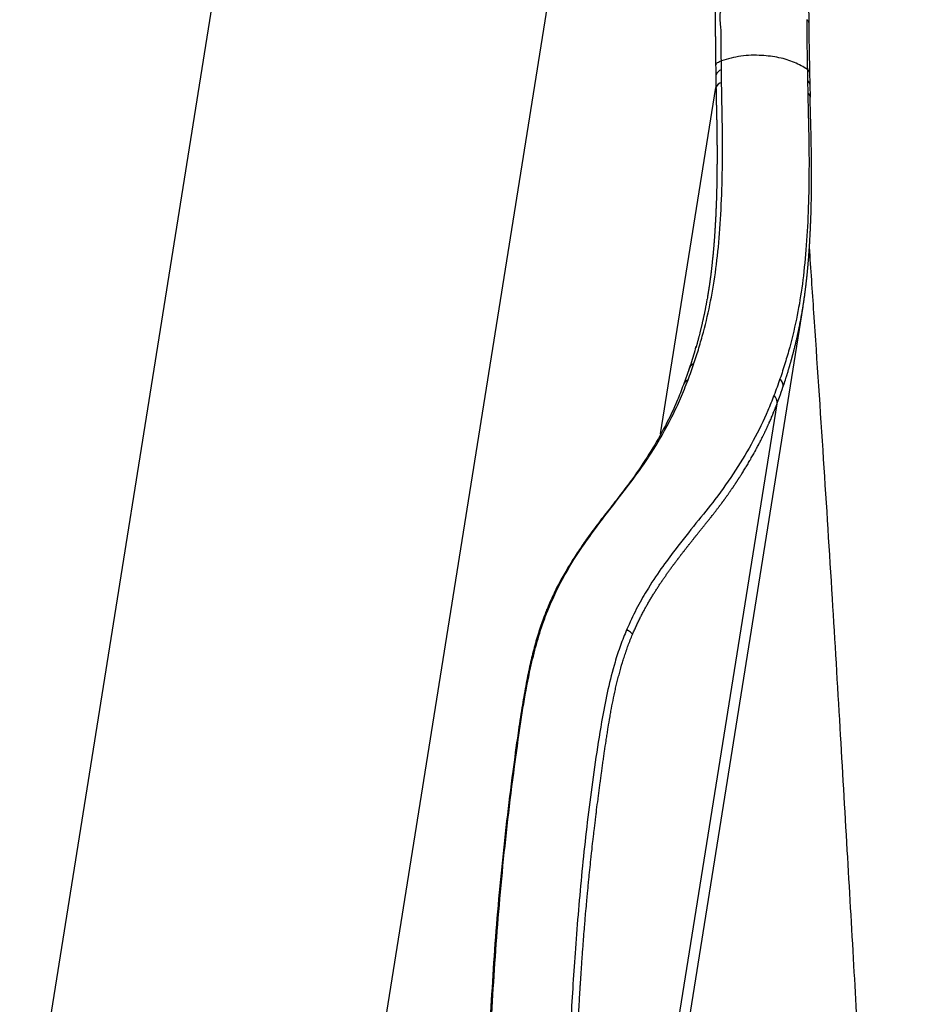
# Paper-space layout '_Trimetric' of a CAD drawing. Header units: millimetres. Extents: x -332 to 292, y -189 to 782.
# Tile 5 of 6: x 170 to 292, y 394 to 527. Entities that reach past the tile are written whole.
import ezdxf

# ---------------------------------------------------------------- set-up
doc = ezdxf.new("R2010")
doc.units = ezdxf.units.MM

psp = doc.layouts.new('_Trimetric')

# ---------------------------------------------------------------- linework, layer by layer
at = {"color": 7, "linetype": 'Continuous', "lineweight": 25}
for p, q in [((170.16, 365.88), (227.19, 723.12)), ((213.6, 353.03), (265.16, 676.05)), ((276.87, 527.45), (276.87, 527.44)), ((257.07, 471.25), (264.57, 518.24)), ((276.99, 519.16), (277.02, 517.53)), ((277.37, 516.93), (277.34, 518.58)), ((252.45, 338.61), (276.38, 488.54)), ((261.59, 480.83), (261.59, 480.84)), ((260.93, 480.1), (260.15, 477.92)), ((260.91, 479.91), (260.98, 480.19)), ((273.25, 478.73), (273.25, 478.73)), ((251.22, 339.86), (272.85, 475.35)), ((241.86, 447.54), (241.86, 447.54)), ((252.46, 444.7), (252.45, 444.69))]:
    psp.add_line(p, q, dxfattribs=at)
for centre, radius, start, end in [((265.59, 519.53), 1.14, 104.6364, 156.4776), ((265.67, 517.83), 1.17, 107.09, 159.6492), ((276.52, 518.49), 0.816, 6.3872, 55.1299), ((276.51, 516.83), 0.86, 6.7197, 53.5115), ((276.67, 516.88), 0.698, 343.9184, 4.4991), ((261.32, 477.49), 1.23, 115.7939, 159.603), ((271.5, 475.5), 1.36, 353.7351, 46.037)]:
    psp.add_arc(centre, radius, start, end, dxfattribs=at)
for points, knots in [([(269.88, 649.14), (269.92, 648.49), (269.98, 647.47), (270.06, 645.74), (270.11, 644.3), (270.16, 642.86), (270.18, 641.78), (270.2, 640.88), (270.22, 639.97), (270.23, 639.07), (270.24, 637.62), (270.25, 636.17), (270.25, 634.9), (270.25, 634.17), (270.25, 633.45), (270.25, 632.54), (270.24, 631.63), (270.23, 630.36), (270.22, 629.09), (270.19, 627.82), (270.18, 626.91), (270.16, 626), (270.14, 625.09), (270.12, 624.18), (270.09, 623.27), (270.06, 622.18), (270.03, 621.27), (270, 620.36), (269.95, 619.08), (269.9, 617.62), (269.84, 616.17), (269.79, 615.07), (269.73, 613.98), (269.68, 612.88), (269.62, 611.79), (269.57, 610.88), (269.52, 609.97), (269.47, 609.06), (269.41, 607.96), (269.35, 607.05), (269.29, 606.14), (269.23, 605.23), (269.16, 604.14), (269.1, 603.22), (269.03, 602.31), (268.97, 601.4), (268.89, 600.31), (268.82, 599.4), (268.75, 598.49), (268.67, 597.58), (268.6, 596.67), (268.52, 595.76), (268.46, 595.03), (268.39, 594.12), (268.32, 593.39), (268.24, 592.49), (268.18, 591.76), (268.09, 590.85), (268.01, 589.94), (267.91, 588.85), (267.8, 587.76), (267.66, 586.31), (267.52, 584.86), (267.4, 583.59), (267.32, 582.68), (267.25, 581.96), (267.14, 580.68), (267.03, 579.41), (266.9, 577.95), (266.81, 576.86), (266.73, 575.77), (266.65, 574.86), (266.58, 573.95), (266.51, 573.04), (266.43, 571.95), (266.36, 571.04), (266.3, 570.12), (266.23, 569.21), (266.15, 568.12), (266.08, 567.03), (266.01, 565.94), (265.93, 564.84), (265.84, 563.39), (265.75, 561.93), (265.66, 560.48), (265.59, 559.39), (265.53, 558.3), (265.47, 557.21), (265.4, 556.12), (265.34, 555.04), (265.29, 553.95), (265.23, 552.86), (265.17, 551.78), (265.12, 550.87), (265.08, 549.97), (265.01, 548.71), (264.95, 547.45), (264.89, 546.19), (264.85, 545.29), (264.8, 544.21), (264.75, 543.14), (264.72, 542.33), (264.69, 541.53), (264.66, 540.73), (264.62, 539.66), (264.59, 538.61), (264.54, 536.51), (264.48, 533.41), (264.47, 530.41), (264.47, 528.7), (264.47, 528.28), (264.47, 528.17), (264.47, 528.07), (264.47, 527.82), (264.47, 527.26), (264.48, 526.47), (264.48, 525.77), (264.48, 525.36), (264.48, 525.26), (264.48, 525.21), (264.49, 525.15), (264.49, 525.02), (264.49, 524.75), (264.49, 524.21), (264.5, 523.46), (264.51, 522.71), (264.52, 521.98), (264.53, 521.55), (264.53, 521.26)], [0, 0, 0, 0, 0.015383, 0.023752, 0.040492, 0.048862, 0.057233, 0.065605, 0.06979, 0.078162, 0.086535, 0.103281, 0.111654, 0.11584, 0.120027, 0.128401, 0.136775, 0.140962, 0.157711, 0.166085, 0.170273, 0.178648, 0.187024, 0.191211, 0.199587, 0.207963, 0.216339, 0.220527, 0.228904, 0.245658, 0.254035, 0.262412, 0.27079, 0.279168, 0.287546, 0.295924, 0.300113, 0.308492, 0.316871, 0.32525, 0.329439, 0.337818, 0.346198, 0.354577, 0.358767, 0.367147, 0.375527, 0.383907, 0.388097, 0.396478, 0.404858, 0.409049, 0.417429, 0.42162, 0.430001, 0.434192, 0.442573, 0.446763, 0.455145, 0.463527, 0.471908, 0.48029, 0.497053, 0.505435, 0.509625, 0.518007, 0.522197, 0.538959, 0.54734, 0.55572, 0.5641, 0.57248, 0.576669, 0.585049, 0.593428, 0.601807, 0.605996, 0.614375, 0.622753, 0.631131, 0.639509, 0.647886, 0.656264, 0.673017, 0.681394, 0.68977, 0.698145, 0.706521, 0.714896, 0.723271, 0.731645, 0.740019, 0.748393, 0.756766, 0.760953, 0.769326, 0.78607, 0.790256, 0.798628, 0.806999, 0.815369, 0.823739, 0.825831, 0.834199, 0.842567, 0.850933, 0.859297, 0.892768, 0.926209, 0.93456, 0.936647, 0.937169, 0.937299, 0.939386, 0.943561, 0.951908, 0.960253, 0.962339, 0.962861, 0.962991, 0.963513, 0.964556, 0.966641, 0.970813, 0.979154, 0.987494, 0.991663, 1, 1, 1, 1]), ([(277.19, 527.01), (277.19, 528.03), (277.17, 530.14), (277.17, 533.57), (277.22, 537.24), (277.33, 541.07), (277.5, 545.26), (277.72, 550.47), (278.02, 556.71), (278.41, 563.75), (278.86, 570.8), (279.37, 577.67), (279.96, 584.37), (280.61, 591.3), (281.19, 598.81), (281.71, 606.87), (282.09, 615.09), (282.32, 623.37), (282.38, 631.5), (282.29, 638.68), (282.1, 644.42), (281.87, 647.48), (281.78, 648.79)], [0, 0, 0, 0, 0.028358, 0.058688, 0.090625, 0.123002, 0.154849, 0.19426, 0.251354, 0.307738, 0.365963, 0.422801, 0.474799, 0.52917, 0.591783, 0.657444, 0.725089, 0.791432, 0.85888, 0.923505, 0.967308, 1, 1, 1, 1]), ([(265.3, 521.89), (265.3, 521.89), (265.29, 522.95), (265.26, 524.59), (265.27, 526.84), (265.03, 528.03), (265.26, 528.63), (265.26, 528.63)], [0, 0, 0, 0, 0.000007, 0.497948, 0.749557, 0.999995, 1, 1, 1, 1]), ([(277.19, 527.01), (277.18, 527.06), (277.17, 527.16), (277.06, 527.31), (276.93, 527.4), (276.87, 527.45)], [0, 0, 0, 0, 0.30673, 0.652244, 1, 1, 1, 1]), ([(276.87, 527.44), (276.88, 526.28), (276.9, 523.93), (276.94, 521.79), (276.96, 520.71)], [0, 0, 0, 0, 0.498213, 1, 1, 1, 1]), ([(277.19, 527), (277.18, 527.05), (277.17, 527.16), (277.06, 527.31), (276.93, 527.4), (276.87, 527.44)], [0, 0, 0, 0, 0.319869, 0.658834, 1, 1, 1, 1]), ([(277.3, 520.13), (277.3, 520.41), (277.28, 521.65), (277.23, 523.9), (277.2, 525.98), (277.19, 527)], [0, 0, 0, 0, 0.130003, 0.574751, 1, 1, 1, 1]), ([(276.96, 520.71), (276.4, 521.04), (275.29, 521.71), (273.14, 522.35), (270.66, 522.67), (267.91, 522.6), (266.17, 522.13), (265.3, 521.89)], [0, 0, 0, 0, 0.186542, 0.372572, 0.560643, 0.780373, 1, 1, 1, 1]), ([(264.53, 521.26), (264.56, 521.32), (264.62, 521.45), (264.79, 521.63), (265.02, 521.78), (265.21, 521.86), (265.3, 521.89)], [0, 0, 0, 0, 0.25, 0.5, 0.75, 1, 1, 1, 1]), ([(264.53, 521.26), (264.53, 521.26), (264.54, 520.83), (264.54, 520.41), (264.54, 519.99)], [0, 0, 0, 0, 0.000089, 1, 1, 1, 1]), ([(265.3, 520.63), (265.3, 521.05), (265.3, 521.47), (265.3, 521.89), (265.3, 521.89)], [0, 0, 0, 0, 0.999962, 1, 1, 1, 1]), ([(264.54, 519.99), (264.55, 519.74), (264.55, 519.14), (264.57, 518.58), (264.57, 518.24)], [0, 0, 0, 0, 0.4096806, 1, 1, 1, 1]), ([(265.33, 518.96), (265.32, 519.28), (265.31, 519.83), (265.3, 520.4), (265.3, 520.63)], [0, 0, 0, 0, 0.598587, 1, 1, 1, 1]), ([(276.96, 520.71), (276.96, 520.71), (276.97, 520.19), (276.98, 519.67), (276.99, 519.16)], [0, 0, 0, 0, 0.00003, 1, 1, 1, 1]), ([(277.34, 518.57), (277.33, 518.92), (277.32, 519.43), (277.31, 519.97), (277.3, 520.13)], [0, 0, 0, 0, 0.700657, 1, 1, 1, 1]), ([(261.59, 480.84), (261.71, 481.19), (261.94, 481.89), (262.37, 483.29), (263.08, 485.76), (263.9, 489.28), (264.6, 493.6), (265.09, 498.38), (265.38, 503.67), (265.47, 508.43), (265.45, 512.47), (265.4, 515.57), (265.35, 517.83), (265.33, 518.96)], [0, 0, 0, 0, 0.033262, 0.066525, 0.133051, 0.266116, 0.399391, 0.532621, 0.665733, 0.798842, 0.865373, 0.932712, 1, 1, 1, 1]), ([(264.57, 518.24), (264.58, 518.12), (264.58, 517.91), (264.58, 517.59), (264.59, 517.31), (264.59, 517.07), (264.6, 516.88), (264.6, 516.7), (264.61, 516.47), (264.61, 516.2), (264.62, 515.83), (264.63, 515.52), (264.64, 515.21), (264.64, 514.99), (264.65, 514.72), (264.66, 514.37), (264.66, 514.06), (264.67, 513.75), (264.67, 513.58), (264.68, 513.36), (264.68, 513.14), (264.69, 512.88), (264.69, 512.62), (264.69, 512.36), (264.7, 512.1), (264.7, 511.88), (264.7, 511.74), (264.7, 511.65), (264.7, 511.51), (264.71, 511.21), (264.71, 510.87), (264.71, 510.44), (264.72, 510.11), (264.72, 509.77), (264.72, 509.52), (264.72, 509.31), (264.72, 509.1), (264.72, 508.89), (264.72, 508.65), (264.72, 508.4), (264.72, 508.19), (264.72, 507.98), (264.71, 507.82), (264.71, 507.62), (264.71, 507.45), (264.71, 507.29), (264.71, 507.13), (264.71, 506.96), (264.71, 506.76), (264.7, 506.56), (264.7, 506.32), (264.7, 506), (264.69, 505.68), (264.68, 505.36), (264.68, 505.12), (264.68, 504.9), (264.67, 504.77), (264.67, 504.71)], [0, 0, 0, 0, 0.02378, 0.042804, 0.061827, 0.08085, 0.090361, 0.099871, 0.118891, 0.137911, 0.15693, 0.194966, 0.204475, 0.223492, 0.242509, 0.261526, 0.299559, 0.309067, 0.328083, 0.337591, 0.356607, 0.375623, 0.394639, 0.413655, 0.43267, 0.451686, 0.461193, 0.46357, 0.473077, 0.492092, 0.530121, 0.549135, 0.587163, 0.606177, 0.62519, 0.644204, 0.65371, 0.672723, 0.691736, 0.710749, 0.729762, 0.739268, 0.758281, 0.767787, 0.786799, 0.796305, 0.805811, 0.824823, 0.834328, 0.85334, 0.872351, 0.891362, 0.929384, 0.948395, 0.967406, 0.986416, 1, 1, 1, 1]), ([(277.02, 517.53), (277.04, 516.42), (277.09, 514.21), (277.17, 511.25), (277.19, 508.77), (277.18, 505.41), (277.1, 501.27), (276.8, 496.18), (276.32, 491.52), (275.62, 487.28), (274.79, 483.76), (274.06, 481.24), (273.62, 479.81), (273.38, 479.09), (273.25, 478.73)], [0, 0, 0, 0, 0.063964, 0.12805, 0.191762, 0.223615, 0.351078, 0.478757, 0.606426, 0.733868, 0.866867, 0.933425, 0.966712, 1, 1, 1, 1]), ([(273.66, 477.61), (273.68, 477.67), (273.71, 477.77), (273.78, 477.97), (273.84, 478.15), (273.9, 478.34), (273.96, 478.52), (274.02, 478.71), (274.08, 478.89), (274.14, 479.08), (274.2, 479.26), (274.25, 479.45), (274.31, 479.63), (274.37, 479.82), (274.42, 480), (274.46, 480.14), (274.52, 480.33), (274.57, 480.51), (274.63, 480.7), (274.67, 480.84), (274.71, 480.98), (274.75, 481.12), (274.78, 481.26), (274.82, 481.4), (274.85, 481.51), (274.88, 481.6), (274.9, 481.67), (274.92, 481.73), (274.93, 481.77), (274.93, 481.79), (274.93, 481.8), (274.94, 481.84), (274.98, 481.96), (275.02, 482.12), (275.07, 482.31), (275.12, 482.49), (275.16, 482.68), (275.22, 482.91), (275.27, 483.1), (275.32, 483.28), (275.36, 483.47), (275.41, 483.66), (275.45, 483.84), (275.49, 484.03), (275.54, 484.21), (275.59, 484.45), (275.63, 484.63), (275.67, 484.82), (275.7, 484.96), (275.73, 485.1), (275.76, 485.24), (275.79, 485.37), (275.82, 485.49), (275.84, 485.61), (275.87, 485.72), (275.9, 485.91), (275.94, 486.1), (275.99, 486.33), (276.03, 486.56), (276.09, 486.84), (276.14, 487.12), (276.18, 487.36), (276.22, 487.59), (276.25, 487.76), (276.27, 487.89), (276.28, 487.93), (276.28, 487.95), (276.29, 488.01), (276.31, 488.12), (276.33, 488.24), (276.35, 488.36), (276.37, 488.45), (276.38, 488.57), (276.4, 488.67), (276.42, 488.79), (276.44, 488.91), (276.46, 489.03), (276.47, 489.15), (276.49, 489.27), (276.51, 489.41), (276.53, 489.56), (276.55, 489.71), (276.58, 489.85), (276.6, 490), (276.62, 490.2), (276.65, 490.39), (276.68, 490.59), (276.69, 490.74), (276.71, 490.89), (276.73, 491.04), (276.75, 491.19), (276.77, 491.39), (276.8, 491.59), (276.82, 491.8), (276.84, 491.95), (276.86, 492.11), (276.87, 492.26), (276.89, 492.42), (276.91, 492.62), (276.93, 492.83), (276.96, 493.04), (276.97, 493.2), (276.99, 493.36), (277, 493.52), (277.02, 493.68), (277.03, 493.84), (277.05, 494), (277.06, 494.16), (277.08, 494.32), (277.09, 494.49), (277.1, 494.65), (277.12, 494.81), (277.13, 494.98), (277.14, 495.14), (277.16, 495.3), (277.17, 495.47), (277.18, 495.64), (277.19, 495.8), (277.2, 495.97), (277.22, 496.19), (277.24, 496.41), (277.25, 496.64), (277.26, 496.81), (277.27, 497.03), (277.29, 497.26), (277.3, 497.49), (277.31, 497.66), (277.32, 497.89), (277.34, 498.12), (277.35, 498.35), (277.36, 498.58), (277.37, 498.81), (277.38, 499.04), (277.39, 499.22), (277.4, 499.39), (277.4, 499.57), (277.41, 499.72), (277.41, 499.83), (277.42, 499.92), (277.42, 500.01), (277.42, 500.1), (277.43, 500.19), (277.43, 500.31), (277.44, 500.52), (277.45, 500.75), (277.46, 501.06), (277.47, 501.36), (277.47, 501.66), (277.48, 501.96), (277.49, 502.21), (277.5, 502.51), (277.5, 502.76), (277.51, 503.07), (277.51, 503.32), (277.52, 503.63), (277.52, 503.88), (277.52, 504.19), (277.53, 504.51), (277.53, 504.82), (277.53, 505.05), (277.53, 505.21), (277.53, 505.36), (277.53, 505.56), (277.54, 505.75), (277.54, 505.94), (277.54, 506.13), (277.54, 506.29), (277.54, 506.42), (277.54, 506.52), (277.54, 506.65), (277.54, 506.78), (277.54, 506.91), (277.54, 507.01), (277.54, 507.14), (277.53, 507.3), (277.53, 507.5), (277.53, 507.69), (277.53, 507.89), (277.53, 508.15), (277.53, 508.48), (277.52, 508.88), (277.52, 509.28), (277.51, 509.61), (277.51, 509.83), (277.51, 509.92), (277.51, 509.98), (277.5, 510.16), (277.5, 510.39), (277.49, 510.66), (277.49, 511.07), (277.47, 511.69), (277.44, 513.34), (277.38, 514.78), (277.35, 516.2), (277.34, 516.46), (277.34, 516.65), (277.34, 516.69)], [0, 0, 0, 0, 0.005395, 0.009666, 0.018207, 0.022478, 0.026749, 0.035291, 0.039562, 0.043833, 0.052375, 0.056646, 0.060917, 0.069459, 0.07373, 0.078001, 0.082272, 0.090814, 0.095085, 0.099356, 0.103627, 0.107898, 0.112169, 0.11644, 0.120711, 0.122846, 0.124982, 0.127117, 0.128185, 0.128719, 0.128853, 0.129386, 0.131522, 0.140064, 0.144335, 0.148606, 0.157148, 0.161419, 0.169961, 0.174232, 0.178503, 0.187045, 0.191316, 0.195587, 0.204129, 0.2084, 0.216942, 0.221213, 0.225484, 0.229755, 0.234026, 0.238297, 0.242568, 0.244704, 0.248975, 0.253246, 0.261788, 0.266059, 0.274601, 0.283143, 0.291685, 0.300227, 0.304498, 0.31304, 0.315176, 0.316243, 0.31651, 0.317578, 0.321849, 0.32612, 0.328255, 0.332526, 0.334662, 0.338933, 0.341068, 0.345339, 0.34961, 0.351746, 0.356016, 0.360287, 0.364558, 0.368829, 0.3731, 0.377371, 0.381642, 0.390183, 0.394454, 0.398725, 0.402995, 0.407266, 0.411537, 0.415807, 0.424349, 0.428619, 0.43289, 0.437161, 0.441431, 0.445702, 0.449972, 0.458513, 0.462783, 0.467054, 0.471324, 0.475595, 0.479865, 0.484135, 0.488406, 0.492676, 0.496946, 0.501216, 0.505487, 0.509757, 0.514027, 0.518297, 0.522567, 0.526838, 0.531108, 0.535378, 0.539648, 0.543918, 0.552458, 0.556728, 0.560998, 0.565268, 0.573808, 0.578078, 0.582347, 0.586617, 0.595157, 0.599427, 0.603696, 0.612236, 0.616506, 0.620775, 0.625045, 0.629315, 0.633584, 0.635719, 0.637854, 0.639988, 0.642123, 0.644258, 0.646393, 0.650662, 0.659201, 0.663471, 0.672009, 0.680548, 0.684817, 0.693356, 0.697625, 0.706164, 0.710433, 0.718971, 0.72324, 0.731778, 0.736047, 0.744585, 0.753123, 0.757392, 0.759526, 0.763795, 0.768064, 0.772333, 0.776601, 0.78087, 0.785139, 0.787273, 0.789407, 0.791542, 0.79581, 0.797945, 0.800079, 0.802213, 0.806482, 0.81075, 0.815019, 0.819287, 0.823556, 0.832093, 0.840629, 0.849166, 0.857703, 0.861971, 0.863038, 0.863572, 0.865706, 0.874242, 0.87851, 0.882778, 0.89985, 0.916922, 0.985208, 0.989475, 0.998007, 1, 1, 1, 1]), ([(264.67, 504.71), (264.67, 504.69), (264.67, 504.51), (264.66, 504.25), (264.65, 503.94), (264.65, 503.71), (264.64, 503.48), (264.63, 503.17), (264.62, 502.86), (264.61, 502.55), (264.6, 502.32), (264.59, 502.1), (264.58, 501.87), (264.57, 501.68), (264.57, 501.49), (264.56, 501.3), (264.55, 501.08), (264.54, 500.86), (264.53, 500.63), (264.51, 500.41), (264.5, 500.19), (264.49, 499.97), (264.48, 499.75), (264.47, 499.53), (264.45, 499.31), (264.44, 499.09), (264.43, 498.88), (264.41, 498.66), (264.4, 498.44), (264.38, 498.23), (264.37, 498.02), (264.36, 497.84), (264.34, 497.66), (264.33, 497.52), (264.32, 497.35), (264.31, 497.21), (264.29, 497.03), (264.28, 496.89), (264.27, 496.72), (264.26, 496.58), (264.24, 496.41), (264.23, 496.27), (264.21, 496.1), (264.2, 495.93), (264.18, 495.76), (264.17, 495.59), (264.15, 495.45), (264.14, 495.28), (264.12, 495.12), (264.1, 494.92), (264.08, 494.75), (264.07, 494.58), (264.05, 494.42), (264.03, 494.22), (264, 494.02), (263.99, 493.86), (263.97, 493.7), (263.95, 493.53), (263.93, 493.34), (263.91, 493.18), (263.89, 493.02), (263.87, 492.86), (263.84, 492.67), (263.82, 492.51), (263.8, 492.35), (263.78, 492.2), (263.75, 492.01), (263.73, 491.85), (263.71, 491.7), (263.69, 491.54), (263.66, 491.39), (263.65, 491.26), (263.63, 491.17), (263.61, 491.05), (263.59, 490.92), (263.58, 490.8), (263.56, 490.71), (263.54, 490.59), (263.52, 490.47), (263.5, 490.35), (263.49, 490.26), (263.47, 490.16), (263.46, 490.09), (263.45, 490.04), (263.44, 489.98), (263.42, 489.83), (263.38, 489.62), (263.33, 489.32), (263.28, 489.08), (263.24, 488.84), (263.19, 488.61), (263.15, 488.37), (263.1, 488.13), (263.07, 487.96), (263.04, 487.81), (263.01, 487.69), (262.99, 487.57), (262.96, 487.45), (262.93, 487.31), (262.91, 487.19), (262.87, 487.04), (262.84, 486.89), (262.8, 486.71), (262.76, 486.54), (262.72, 486.36), (262.68, 486.18), (262.64, 486), (262.6, 485.83), (262.55, 485.65), (262.51, 485.47), (262.47, 485.29), (262.42, 485.11), (262.36, 484.87), (262.3, 484.64), (262.24, 484.4), (262.2, 484.22), (262.16, 484.1), (262.14, 484.03), (262.14, 484.01), (262.14, 484), (262.13, 483.96), (262.1, 483.86), (262.06, 483.72), (262.02, 483.57), (261.98, 483.42), (261.94, 483.27), (261.9, 483.12), (261.87, 483.02), (261.85, 482.97), (261.85, 482.95)], [0, 0, 0, 0, 0.002588, 0.020724, 0.029792, 0.03886, 0.047927, 0.056995, 0.07513, 0.084197, 0.093265, 0.102332, 0.111399, 0.120466, 0.125, 0.134067, 0.143134, 0.152201, 0.161267, 0.170334, 0.179401, 0.188467, 0.197534, 0.2066, 0.215667, 0.224733, 0.233799, 0.242865, 0.251932, 0.260998, 0.270064, 0.27913, 0.283663, 0.292728, 0.297261, 0.306327, 0.31086, 0.319925, 0.324458, 0.333524, 0.338056, 0.347122, 0.351655, 0.36072, 0.369785, 0.374318, 0.383383, 0.387915, 0.396981, 0.406046, 0.415111, 0.419643, 0.428708, 0.437773, 0.446837, 0.455902, 0.460434, 0.469499, 0.478564, 0.487628, 0.49216, 0.501225, 0.510289, 0.519353, 0.523885, 0.53295, 0.542014, 0.551078, 0.55561, 0.564674, 0.573738, 0.57827, 0.582802, 0.587334, 0.596398, 0.60093, 0.605462, 0.609994, 0.619058, 0.623589, 0.628121, 0.632653, 0.637185, 0.639451, 0.640584, 0.645116, 0.663243, 0.672307, 0.690434, 0.699498, 0.708561, 0.726688, 0.735752, 0.744816, 0.753879, 0.758411, 0.762943, 0.772006, 0.776538, 0.785602, 0.790134, 0.799197, 0.808261, 0.817324, 0.826388, 0.835452, 0.844515, 0.853579, 0.862643, 0.871707, 0.88077, 0.889834, 0.898898, 0.917025, 0.926089, 0.935153, 0.944216, 0.945349, 0.945916, 0.946199, 0.947332, 0.951864, 0.960928, 0.969991, 0.974523, 0.983587, 0.992651, 0.997183, 1, 1, 1, 1]), ([(292.27, 97.9), (292.28, 103.99), (292.28, 116.96), (292.23, 136.49), (292.12, 156.16), (291.96, 174.84), (291.73, 192.44), (291.46, 208.97), (291.17, 224.44), (290.87, 238.96), (290.57, 252.53), (290.24, 265.14), (289.88, 276.79), (289.49, 287.49), (289.11, 296.64), (288.75, 304.35), (288.43, 310.97), (288.08, 317.62), (287.65, 325.48), (287.11, 334.85), (286.46, 345.85), (285.73, 357.85), (284.94, 370.83), (284.11, 384.72), (283.26, 399.49), (282.36, 415.13), (281.4, 431.73), (280.35, 449.4), (279.16, 468.16), (278.1, 484.03), (277.45, 493.62), (277.25, 496.58)], [0, 0, 0, 0, 0.045752, 0.097498, 0.146771, 0.193569, 0.237894, 0.279021, 0.317762, 0.354118, 0.388089, 0.419673, 0.44887, 0.475682, 0.500107, 0.517625, 0.533676, 0.54992, 0.567643, 0.59281, 0.620461, 0.650596, 0.683214, 0.718313, 0.755202, 0.794484, 0.836162, 0.880235, 0.927679, 0.97762, 1, 1, 1, 1]), ([(261.84, 483.11), (261.64, 482.33), (261.38, 481.34), (261.01, 480.32), (260.94, 480.12)], [0, 0, 0, 0, 0.7935054, 1, 1, 1, 1]), ([(260.79, 478.59), (260.93, 478.97), (261.2, 479.71), (261.46, 480.46), (261.59, 480.83)], [0, 0, 0, 0, 0.499983, 1, 1, 1, 1]), ([(260.98, 480.19), (261.03, 480.28), (261.11, 480.46), (261.32, 480.68), (261.5, 480.78), (261.59, 480.84)], [0, 0, 0, 0, 0.333332, 0.665427, 1, 1, 1, 1]), ([(260.98, 480.19), (261.02, 480.28), (261.11, 480.46), (261.32, 480.68), (261.5, 480.78), (261.59, 480.83)], [0, 0, 0, 0, 0.333333, 0.665428, 1, 1, 1, 1]), ([(241.86, 447.54), (242.24, 448.41), (243, 450.16), (244.54, 453), (246.41, 455.94), (248.78, 459.18), (251.22, 462.36), (253.66, 465.51), (256.21, 469.18), (258.22, 472.75), (259.8, 476.07), (260.46, 477.75), (260.79, 478.59)], [0, 0, 0, 0, 0.049603, 0.099297, 0.18534, 0.271651, 0.391976, 0.512568, 0.633142, 0.816272, 0.9081, 1, 1, 1, 1]), ([(273.25, 478.73), (273.12, 478.36), (272.86, 477.6), (272.58, 476.85), (272.44, 476.48)], [0, 0, 0, 0, 0.499983, 1, 1, 1, 1]), ([(273.66, 477.61), (273.66, 477.71), (273.68, 477.91), (273.6, 478.2), (273.47, 478.49), (273.33, 478.65), (273.25, 478.73)], [0, 0, 0, 0, 0.249403, 0.499602, 0.748882, 1, 1, 1, 1]), ([(273.66, 477.61), (273.66, 477.71), (273.68, 477.91), (273.6, 478.2), (273.47, 478.49), (273.33, 478.65), (273.25, 478.73)], [0, 0, 0, 0, 0.249403, 0.499602, 0.748882, 1, 1, 1, 1]), ([(260.15, 477.92), (259.88, 477.21), (259.19, 475.35), (257.74, 472.34), (255.81, 468.94), (253.75, 465.82), (251.82, 463.24), (250.11, 461.07), (248.55, 459.05), (247.11, 457.09), (245.81, 455.21), (244.63, 453.37), (243.58, 451.55), (242.64, 449.73), (242.01, 448.33), (241.69, 447.55), (241.63, 447.41)], [0, 0, 0, 0, 0.0814445, 0.2103919, 0.342161, 0.4733735, 0.5707601, 0.6471256, 0.717116, 0.7778422, 0.8298728, 0.8767246, 0.9183737, 0.9563775, 0.9920552, 1, 1, 1, 1]), ([(272.85, 475.35), (272.96, 475.65), (273.24, 476.41), (273.5, 477.16), (273.66, 477.61)], [0, 0, 0, 0, 0.402758, 1, 1, 1, 1]), ([(272.44, 476.48), (272.17, 475.79), (271.35, 473.73), (269.69, 470.34), (267.3, 466.32), (264.68, 462.61), (261.91, 459.2), (259.42, 456.09), (257.13, 453.02), (255.35, 450.32), (253.75, 447.55), (252.89, 445.65), (252.46, 444.7)], [0, 0, 0, 0, 0.072917, 0.218779, 0.364785, 0.510793, 0.629133, 0.747329, 0.821356, 0.895233, 0.947691, 1, 1, 1, 1]), ([(253.26, 444.06), (253.27, 444.09), (253.3, 444.16), (253.37, 444.32), (253.51, 444.65), (253.72, 445.11), (253.93, 445.56), (254.1, 445.91), (254.23, 446.17), (254.36, 446.43), (254.49, 446.68), (254.62, 446.94), (254.75, 447.18), (254.88, 447.43), (255.01, 447.67), (255.15, 447.91), (255.28, 448.14), (255.41, 448.38), (255.55, 448.61), (255.68, 448.83), (255.82, 449.06), (255.95, 449.28), (256.09, 449.5), (256.22, 449.71), (256.35, 449.93), (256.49, 450.14), (256.62, 450.35), (256.76, 450.55), (256.89, 450.76), (257.02, 450.96), (257.2, 451.23), (257.38, 451.49), (257.56, 451.74), (257.69, 451.93), (257.82, 452.12), (257.95, 452.31), (258.09, 452.5), (258.22, 452.68), (258.35, 452.86), (258.46, 453.01), (258.56, 453.16), (258.67, 453.31), (258.78, 453.45), (258.89, 453.6), (258.97, 453.71), (259.08, 453.86), (259.19, 454), (259.3, 454.14), (259.38, 454.25), (259.44, 454.34), (259.53, 454.45), (259.59, 454.54), (259.65, 454.61), (259.71, 454.68), (259.78, 454.78), (259.86, 454.89), (259.95, 455), (260.03, 455.11), (260.11, 455.21), (260.18, 455.29), (260.26, 455.4), (260.34, 455.51), (260.42, 455.61), (260.51, 455.72), (260.59, 455.83), (260.67, 455.93), (260.75, 456.03), (260.83, 456.14), (260.93, 456.27), (261.02, 456.37), (261.12, 456.5), (261.22, 456.62), (261.34, 456.78), (261.44, 456.9), (261.54, 457.03), (261.63, 457.15), (261.75, 457.3), (261.85, 457.42), (261.95, 457.54), (262.05, 457.67), (262.16, 457.81), (262.28, 457.96), (262.43, 458.15), (262.59, 458.34), (262.74, 458.53), (262.85, 458.67), (262.96, 458.81), (263.11, 458.99), (263.26, 459.18), (263.41, 459.36), (263.52, 459.5), (263.63, 459.64), (263.74, 459.78), (263.85, 459.91), (263.99, 460.1), (264.14, 460.28), (264.28, 460.46), (264.39, 460.6), (264.49, 460.73), (264.6, 460.87), (264.7, 461.01), (264.81, 461.14), (264.91, 461.28), (265, 461.39), (265.08, 461.51), (265.15, 461.6), (265.24, 461.71), (265.3, 461.8), (265.39, 461.92), (265.46, 462.01), (265.54, 462.12), (265.61, 462.21), (265.67, 462.31), (265.74, 462.4), (265.81, 462.49), (265.89, 462.6), (265.97, 462.72), (266.05, 462.83), (266.13, 462.95), (266.22, 463.06), (266.31, 463.2), (266.41, 463.34), (266.49, 463.45), (266.57, 463.57), (266.65, 463.68), (266.73, 463.8), (266.79, 463.89), (266.85, 463.98), (266.92, 464.07), (266.98, 464.17), (267.03, 464.23), (267.09, 464.33), (267.15, 464.42), (267.21, 464.51), (267.26, 464.58), (267.3, 464.65), (267.35, 464.72), (267.41, 464.81), (267.47, 464.9), (267.53, 465), (267.58, 465.07), (267.62, 465.14), (267.67, 465.2), (267.71, 465.27), (267.76, 465.34), (267.82, 465.44), (267.88, 465.53), (267.93, 465.62), (267.99, 465.71), (268.1, 465.88), (268.24, 466.11), (268.41, 466.39), (268.56, 466.62), (268.7, 466.85), (268.84, 467.08), (269, 467.36), (269.11, 467.56), (269.17, 467.66), (269.18, 467.67), (269.18, 467.67), (269.19, 467.69), (269.23, 467.75), (269.31, 467.9), (269.45, 468.14), (269.6, 468.42), (269.74, 468.65), (269.86, 468.89), (269.99, 469.12), (270.12, 469.35), (270.24, 469.59), (270.34, 469.78), (270.44, 469.97), (270.54, 470.15), (270.63, 470.34), (270.73, 470.53), (270.82, 470.72), (270.91, 470.91), (271.01, 471.1), (271.08, 471.24), (271.14, 471.38), (271.2, 471.5), (271.26, 471.62), (271.31, 471.73), (271.38, 471.88), (271.45, 472.02), (271.51, 472.16), (271.57, 472.28), (271.62, 472.4), (271.67, 472.51), (271.74, 472.66), (271.82, 472.85), (271.93, 473.08), (272.03, 473.32), (272.13, 473.56), (272.21, 473.75), (272.31, 473.99), (272.39, 474.18), (272.46, 474.37), (272.52, 474.51), (272.58, 474.65), (272.64, 474.8), (272.69, 474.94), (272.75, 475.09), (272.8, 475.22), (272.83, 475.31), (272.85, 475.35)], [0, 0, 0, 0, 0.001308, 0.003863, 0.008973, 0.019199, 0.029427, 0.034542, 0.039657, 0.044773, 0.04989, 0.055007, 0.060125, 0.065244, 0.070363, 0.075482, 0.080603, 0.085723, 0.090845, 0.095966, 0.101088, 0.106211, 0.111334, 0.116458, 0.121581, 0.126706, 0.13183, 0.136955, 0.142081, 0.147206, 0.152332, 0.162585, 0.167712, 0.172839, 0.177966, 0.183094, 0.188221, 0.193349, 0.198478, 0.203606, 0.20617, 0.211299, 0.216428, 0.218992, 0.224121, 0.226686, 0.231815, 0.236945, 0.23951, 0.242074, 0.244639, 0.249769, 0.25009, 0.251372, 0.256502, 0.259067, 0.261632, 0.266762, 0.269328, 0.271893, 0.274458, 0.279588, 0.282154, 0.284719, 0.28985, 0.292415, 0.294981, 0.300111, 0.302677, 0.307808, 0.310374, 0.315505, 0.320636, 0.325767, 0.328333, 0.333465, 0.338596, 0.343728, 0.346294, 0.351425, 0.356557, 0.361689, 0.366821, 0.377085, 0.382217, 0.38735, 0.392482, 0.397614, 0.407879, 0.413011, 0.418144, 0.423276, 0.428409, 0.433541, 0.438674, 0.448939, 0.454071, 0.459204, 0.464336, 0.469469, 0.474602, 0.479734, 0.484867, 0.49, 0.492566, 0.497698, 0.500265, 0.505397, 0.507964, 0.513096, 0.515663, 0.520795, 0.523362, 0.525928, 0.531061, 0.533627, 0.538759, 0.543892, 0.546458, 0.551591, 0.556724, 0.561856, 0.566989, 0.569555, 0.574688, 0.579821, 0.582387, 0.584953, 0.590086, 0.592652, 0.595218, 0.597785, 0.602917, 0.605484, 0.60805, 0.610616, 0.613183, 0.615749, 0.620882, 0.623448, 0.626014, 0.628581, 0.631147, 0.633713, 0.63628, 0.638846, 0.643979, 0.646545, 0.649111, 0.654244, 0.664509, 0.674775, 0.68504, 0.690173, 0.700438, 0.710704, 0.720969, 0.721611, 0.721931, 0.722012, 0.722332, 0.723616, 0.728748, 0.739014, 0.749279, 0.759545, 0.764677, 0.774943, 0.785208, 0.790341, 0.800606, 0.805739, 0.810872, 0.821137, 0.82627, 0.831403, 0.841668, 0.846801, 0.851934, 0.857067, 0.862199, 0.864766, 0.869898, 0.875031, 0.880164, 0.885297, 0.89043, 0.892996, 0.898129, 0.903261, 0.908394, 0.91866, 0.928925, 0.934058, 0.944324, 0.949457, 0.959722, 0.964855, 0.969988, 0.975121, 0.980253, 0.985386, 0.990519, 0.995652, 1, 1, 1, 1]), ([(233.83, 359.35), (233.83, 359.35), (233.71, 361.67), (233.61, 366.61), (233.64, 376.02), (233.88, 387.43), (234.64, 401.13), (235.87, 415.28), (237.28, 426.54), (238.47, 434.63), (239.27, 438.96), (240.19, 442.69), (241.02, 445.4), (241.63, 446.95), (241.86, 447.54)], [0, 0, 0, 0, 0.000001, 0.095709, 0.191572, 0.346445, 0.501869, 0.657295, 0.812171, 0.863429, 0.914558, 0.947412, 0.980189, 1, 1, 1, 1]), ([(241.64, 447.4), (241.64, 447.41), (241.64, 447.45), (241.71, 447.5), (241.81, 447.53), (241.86, 447.54)], [0, 0, 0, 0, 0.1094402, 0.5528744, 1, 1, 1, 1]), ([(241.64, 447.41), (241.64, 447.42), (241.64, 447.46), (241.71, 447.51), (241.81, 447.53), (241.86, 447.54)], [0, 0, 0, 0, 0.077386, 0.536781, 1, 1, 1, 1]), ([(241.64, 447.4), (241.48, 447.02), (241.07, 446), (240.47, 444.19), (239.84, 442), (239.27, 439.6), (238.73, 436.96), (238.22, 433.94), (237.64, 430.06), (236.94, 424.94), (236.15, 418.6), (235.41, 411.68), (234.79, 404.69), (234.29, 397.81), (233.92, 391.07), (233.67, 384.51), (233.53, 378.33), (233.46, 372.38), (233.5, 367.32), (233.52, 363.04), (233.61, 360.81), (233.65, 359.81)], [0, 0, 0, 0, 0.013037, 0.035195, 0.058476, 0.082811, 0.110376, 0.141588, 0.178573, 0.234295, 0.306278, 0.383595, 0.460711, 0.538169, 0.615379, 0.691932, 0.767688, 0.836512, 0.909834, 0.959303, 1, 1, 1, 1]), ([(252.45, 444.69), (252.17, 443.98), (251.6, 442.57), (250.72, 439.85), (249.88, 436.59), (248.72, 430.43), (247.47, 421.93), (246.28, 411.25), (245.45, 401.05), (244.84, 391.26), (244.47, 381.95), (244.33, 372.97), (244.43, 364.39), (244.71, 359.2), (244.86, 356.62)], [0, 0, 0, 0, 0.023938, 0.047889, 0.08635, 0.124942, 0.239351, 0.354094, 0.468772, 0.574925, 0.681549, 0.788093, 0.894245, 1, 1, 1, 1]), ([(245.81, 357.27), (245.81, 357.36), (245.78, 357.81), (245.74, 358.46), (245.71, 359.21), (245.68, 359.97), (245.65, 360.94), (245.62, 361.92), (245.6, 362.7), (245.59, 363.3), (245.57, 364.09), (245.56, 364.88), (245.54, 365.88), (245.53, 366.69), (245.51, 367.69), (245.5, 368.5), (245.49, 369.52), (245.48, 370.55), (245.48, 371.58), (245.48, 372.61), (245.48, 373.65), (245.48, 374.7), (245.49, 375.54), (245.49, 376.38), (245.5, 377.23), (245.51, 378.07), (245.52, 378.71), (245.53, 379.57), (245.55, 380.42), (245.57, 381.28), (245.58, 382.14), (245.61, 383.01), (245.63, 384.1), (245.66, 384.97), (245.69, 386.06), (245.73, 387.16), (245.77, 388.26), (245.82, 389.37), (245.86, 390.26), (245.91, 391.37), (245.96, 392.49), (246.02, 393.61), (246.08, 394.73), (246.14, 395.63), (246.2, 396.77), (246.28, 397.9), (246.35, 399.04), (246.43, 400.18), (246.5, 401.1), (246.57, 402.02), (246.64, 402.94), (246.71, 403.86), (246.79, 404.78), (246.84, 405.48), (246.92, 406.4), (247.01, 407.33), (247.09, 408.26), (247.18, 409.2), (247.27, 410.13), (247.38, 411.3), (247.5, 412.48), (247.63, 413.65), (247.75, 414.83), (247.86, 415.78), (247.97, 416.72), (248.08, 417.67), (248.19, 418.62), (248.31, 419.57), (248.42, 420.52), (248.55, 421.48), (248.67, 422.43), (248.76, 423.15), (248.89, 424.1), (249.02, 425.06), (249.15, 426.02), (249.25, 426.74), (249.35, 427.46), (249.49, 428.43), (249.64, 429.39), (249.77, 430.24), (249.86, 430.84), (250, 431.69), (250.16, 432.66), (250.38, 433.88), (250.61, 435.1), (250.87, 436.33), (251.1, 437.31), (251.28, 438.04), (251.54, 439.02), (251.81, 439.99), (252.11, 440.95), (252.29, 441.49), (252.47, 442.02), (252.76, 442.83), (253.06, 443.56), (253.26, 444.06)], [0, 0, 0, 0, 0.003867, 0.019334, 0.027066, 0.034797, 0.050259, 0.065719, 0.073448, 0.081177, 0.088905, 0.104363, 0.112091, 0.127547, 0.135275, 0.15073, 0.158457, 0.173911, 0.189364, 0.19709, 0.212542, 0.227993, 0.235718, 0.243443, 0.258893, 0.266617, 0.274342, 0.282066, 0.297514, 0.305238, 0.312962, 0.328408, 0.336132, 0.351577, 0.3593, 0.374745, 0.39019, 0.397912, 0.413355, 0.421077, 0.43652, 0.451962, 0.459683, 0.475125, 0.482845, 0.498286, 0.513727, 0.521447, 0.536887, 0.544606, 0.552326, 0.567765, 0.575484, 0.583204, 0.590923, 0.606361, 0.61408, 0.621799, 0.637236, 0.644955, 0.660392, 0.675829, 0.683547, 0.698984, 0.706702, 0.71442, 0.729856, 0.737574, 0.745292, 0.760728, 0.768445, 0.776163, 0.783881, 0.799316, 0.807034, 0.814751, 0.822469, 0.830187, 0.845622, 0.853339, 0.857198, 0.864916, 0.880352, 0.88807, 0.903509, 0.918951, 0.926671, 0.934393, 0.942115, 0.957574, 0.965301, 0.97303, 0.974962, 0.982694, 1, 1, 1, 1]), ([(253.26, 444.06), (253.22, 444.11), (253.15, 444.21), (252.97, 444.37), (252.74, 444.54), (252.55, 444.64), (252.45, 444.69)], [0, 0, 0, 0, 0.249408, 0.499603, 0.749005, 1, 1, 1, 1]), ([(253.26, 444.06), (253.22, 444.11), (253.15, 444.21), (252.97, 444.37), (252.74, 444.54), (252.55, 444.64), (252.46, 444.7)], [0, 0, 0, 0, 0.249409, 0.499604, 0.749005, 1, 1, 1, 1])]:
    psp.add_open_spline(points, degree=3, knots=knots, dxfattribs=at)
psp.add_open_spline([(277.27, 519.92), (277.29, 519.99), (277.32, 520.13), (277.27, 520.34), (277.16, 520.54), (277.02, 520.65), (276.96, 520.71)], degree=3, dxfattribs=at)

doc.saveas('drawing.dxf')
